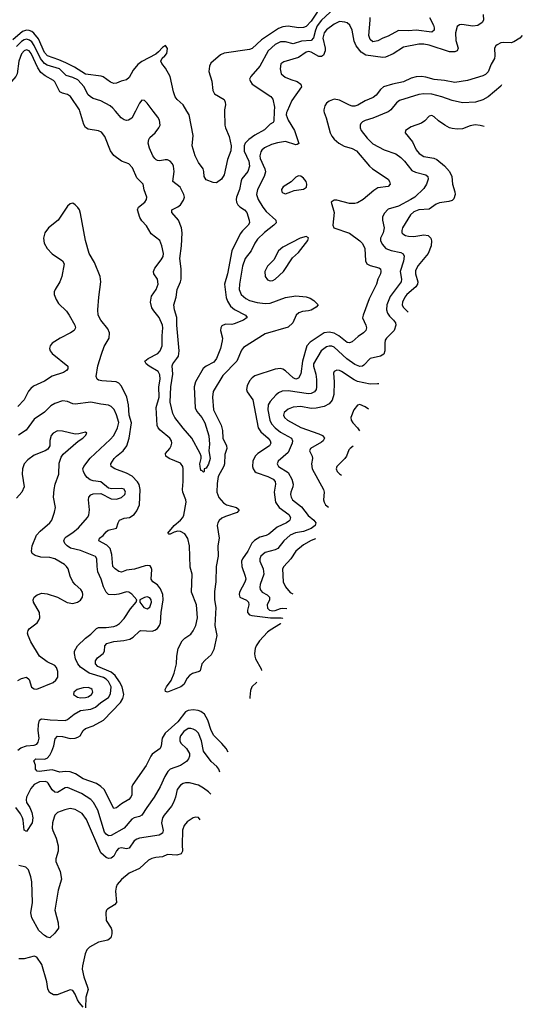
# Model space of a CAD drawing. Header units: inches. Extents: x 2057696 to 2160536, y 827480 to 1016834.
# Tile 137 of 256: x 2143676 to 2147597, y 873036 to 880713. Entities that reach past the tile are written whole.
import ezdxf

# ---------------------------------------------------------------- set-up
doc = ezdxf.new("R2010")
doc.units = ezdxf.units.IN
doc.header["$MEASUREMENT"] = 0
doc.layers.add('C1847', color=7, linetype='Continuous')
doc.layers.add('C1848', color=7, linetype='Continuous')

msp = doc.modelspace()

# ---------------------------------------------------------------- linework, layer by layer
at = {"layer": 'C1847', "color": 5}
for points, elevation in [([(2145762.7, 880000), (2145758.3, 879990), (2145755.7, 879970), (2145770, 879930.2), (2145821, 879850), (2145852.4, 879747.6), (2145841.4, 879738.6), (2145830, 879737.3), (2145750, 879762.6), (2145687.1, 879752.9), (2145640.6, 879739.4), (2145585.7, 879714.3), (2145563.8, 879696.2), (2145556.4, 879683.6), (2145550.5, 879650), (2145553.2, 879630), (2145587.4, 879550), (2145592.5, 879527.5), (2145582.5, 879490), (2145530.1, 879390), (2145523.9, 879350), (2145536.1, 879310), (2145571.8, 879251.8), (2145598.3, 879218.3), (2145673.6, 879150), (2145676.5, 879130), (2145659.7, 879110), (2145585.5, 879054.5), (2145530, 879001.5), (2145510, 878970.9), (2145481.5, 878910), (2145436.1, 878850), (2145414, 878790), (2145389.6, 878650.4), (2145388.2, 878610), (2145404.5, 878570), (2145438.9, 878538.9), (2145470, 878523.1), (2145528, 878508), (2145590, 878499.3), (2145630, 878501.7), (2145750, 878546.5), (2145830, 878559), (2145910, 878552.9), (2145942, 878542), (2145970, 878523.2), (2146005.3, 878490), (2145988.9, 878470), (2145950, 878447.8), (2145930, 878441.5), (2145882.8, 878437.2), (2145853, 878427), (2145832.4, 878407.6), (2145807.6, 878350), (2145770, 878314.7), (2145590, 878262.6), (2145423.1, 878156.9), (2145405.1, 878134.9), (2145369.3, 878050), (2145260.7, 877939.3), (2145186.2, 877813.8), (2145179.8, 877770), (2145188.2, 877670), (2145247, 877550), (2145257, 877510), (2145262, 877450), (2145290.1, 877390), (2145291.9, 877370), (2145276.9, 877323.1), (2145273.3, 877250), (2145268.2, 877231.8), (2145224.4, 877150), (2145216.1, 877096.1), (2145213.4, 877030), (2145230, 876986.5), (2145265.1, 876945.1), (2145290.4, 876930), (2145368.2, 876910), (2145387.6, 876890), (2145373.4, 876870), (2145280.6, 876839.4), (2145254.1, 876825.9), (2145232.4, 876807.6), (2145221.6, 876790), (2145217, 876770), (2145230.8, 876670), (2145222.2, 876610), (2145224.2, 876530), (2145208.6, 876450), (2145204.9, 876330), (2145194.9, 876254.9), (2145196.6, 876190), (2145205.1, 876130), (2145198.6, 875990), (2145212.8, 875910), (2145190, 875802.9), (2145170, 875759.7), (2145121.6, 875718.4), (2145096.9, 875690), (2145084.2, 875635.8), (2145077.3, 875630), (2145024.7, 875615.3), (2145000.1, 875599.9), (2144981.9, 875578.1), (2144957.7, 875530), (2144934, 875510), (2144830, 875469.1), (2144814.2, 875474.2), (2144811.3, 875490), (2144820.5, 875510), (2144858.5, 875561.5), (2144882.3, 875617.7), (2144899.8, 875690), (2144900.9, 875750), (2144912, 875810), (2144943.1, 875870), (2144963, 875890), (2145010, 875921.6), (2145030, 875947.9), (2145050.8, 875989.2), (2145062.6, 876050), (2145054.8, 876150), (2145016.1, 876250), (2145021.4, 876390), (2145004.9, 876444.9), (2144999.7, 876610), (2144987.8, 876667.8), (2144964.4, 876704.4), (2144930, 876722.3), (2144910, 876723.7), (2144882.1, 876717.9), (2144850, 876701.2), (2144840.6, 876700.6), (2144831.6, 876710), (2144881.6, 876770), (2144931.2, 876810), (2144947.9, 876830), (2144956.2, 876850), (2144974.5, 876950), (2144972.2, 876970), (2144948.2, 877030), (2144946, 877050), (2144952.1, 877112.1), (2144952.5, 877210), (2144948.4, 877230), (2144930, 877255.5), (2144841.8, 877290), (2144815.5, 877310), (2144814.2, 877330), (2144846.9, 877370), (2144858.3, 877390), (2144862.6, 877410), (2144859.4, 877430), (2144846.8, 877450), (2144771.5, 877511.5), (2144756.5, 877530), (2144749.4, 877549.4), (2144739.9, 877690), (2144765.1, 877770), (2144762.1, 877850), (2144772.6, 877910), (2144770, 877943.7), (2144755.2, 877970), (2144686.9, 878010), (2144662.3, 878030), (2144652.9, 878050), (2144678.3, 878070), (2144752.9, 878110), (2144771.6, 878130), (2144786.5, 878170), (2144787.5, 878247.5), (2144793.9, 878310), (2144790.5, 878330), (2144764.3, 878390), (2144721.6, 878441.6), (2144706.7, 878466.7), (2144695.2, 878510), (2144703.7, 878556.3), (2144741.5, 878610), (2144755.5, 878650), (2144750.8, 878690), (2144723.1, 878730), (2144719.7, 878750), (2144730, 878776.4), (2144780.8, 878839.2), (2144794.6, 878865.4), (2144798.7, 878890), (2144785.8, 878950), (2144769.8, 878989.8), (2144701.8, 879041.8), (2144666.2, 879106.2), (2144630, 879143.5), (2144612, 879170), (2144594, 879230), (2144603.7, 879250), (2144652.6, 879290), (2144665.7, 879310), (2144668.4, 879330), (2144646.6, 879386.6), (2144638.7, 879430), (2144590, 879480.5), (2144557.3, 879557.3), (2144528, 879588), (2144470, 879610.8), (2144410, 879652.8), (2144385.2, 879690), (2144341.4, 879801.4), (2144315.4, 879835.4), (2144290, 879846.4), (2144210, 879859.7), (2144190, 879873), (2144175.4, 879895.4), (2144146.2, 880000)], 280), ([(2144578.4, 880000), (2144550, 879945.1), (2144524.7, 879930), (2144510, 879927.1), (2144490, 879933), (2144467.1, 879947.1), (2144422.6, 880000)], 260), ([(2145661.2, 880000), (2145657.8, 879922.2), (2145653.4, 879910), (2145630, 879898.4), (2145586.5, 879853.5), (2145510, 879811.8), (2145462.3, 879777.7), (2145435.6, 879750), (2145426.8, 879730), (2145428, 879688), (2145462.4, 879610), (2145468.7, 879570), (2145456.3, 879530), (2145410, 879471.9), (2145403.3, 879456.7), (2145390.8, 879390), (2145368, 879330), (2145365.1, 879310), (2145368.1, 879290), (2145377.8, 879270), (2145393.4, 879253.4), (2145430.2, 879230), (2145449.2, 879210), (2145466.5, 879150), (2145467.6, 879130), (2145458.9, 879110), (2145413.5, 879066.5), (2145396.5, 879043.5), (2145331.1, 878910), (2145296, 878730), (2145275, 878650), (2145287.8, 878547.8), (2145298, 878518), (2145319.3, 878479.3), (2145352.2, 878452.2), (2145437.3, 878410), (2145450.7, 878390), (2145420.7, 878370), (2145350, 878341), (2145330, 878337.3), (2145280.9, 878339.1), (2145253.4, 878326.6), (2145245.2, 878310), (2145243.5, 878290), (2145257, 878230), (2145255.9, 878210), (2145241.9, 878150), (2145210.2, 878070), (2145190, 878043.1), (2145129.5, 878010.5), (2145107.6, 877992.4), (2145047.2, 877890), (2145035.8, 877850), (2145045.7, 877685.7), (2145058, 877658), (2145097.6, 877610), (2145121.3, 877570), (2145151.8, 877468.2), (2145157.5, 877402.5), (2145151.6, 877350), (2145163.1, 877290), (2145150, 877246), (2145130, 877215.3), (2145114, 877210), (2145114, 877190), (2145110, 877186), (2145098, 877198), (2145090, 877198), (2145082.7, 877230), (2145082, 877250), (2145092.7, 877290), (2145092.7, 877310), (2145083.6, 877330), (2145019.7, 877450), (2144950, 877527.4), (2144885.1, 877610), (2144870, 877642.7), (2144849.9, 877729.9), (2144855.4, 877850), (2144871.6, 877950), (2144866, 878014), (2144869.4, 878030.6), (2144902.8, 878070), (2144913.8, 878090), (2144920.7, 878130), (2144901.2, 878330), (2144903.1, 878390), (2144884, 878450), (2144879.4, 878490), (2144897, 878550), (2144904.9, 878610), (2144930, 878668.4), (2144934.9, 878690), (2144934.5, 878770), (2144924.9, 878850), (2144938.3, 878950), (2144944.2, 879050), (2144938, 879090), (2144915.3, 879150), (2144862.5, 879210), (2144863.1, 879230), (2144910, 879254.2), (2144929.9, 879270.1), (2144953.8, 879306.2), (2144960.4, 879330), (2144957.6, 879350), (2144927.3, 879407.3), (2144871.2, 879450), (2144882.2, 879530), (2144875.2, 879570), (2144867, 879590), (2144850, 879610.8), (2144830, 879619.4), (2144810, 879621), (2144770, 879612.7), (2144750, 879615.3), (2144741.1, 879621.1), (2144729.3, 879629.3), (2144714.8, 879650), (2144688.4, 879710), (2144679.4, 879750), (2144682.4, 879777.6), (2144690, 879793.4), (2144732.4, 879830), (2144762.2, 879870), (2144771.1, 879890), (2144766, 879930), (2144753.7, 879953.7), (2144717.5, 880000)], 260), ([(2145273.8, 880000), (2145277.6, 879890), (2145281.3, 879870), (2145310, 879801), (2145325.7, 879730), (2145322.6, 879690), (2145298, 879622), (2145270, 879502), (2145250, 879468.7), (2145210, 879441.2), (2145184, 879444), (2145130, 879464), (2145116, 879490), (2145113.2, 879530), (2145106, 879550), (2145070, 879599), (2145046, 879650), (2145022.4, 879730), (2145029.5, 879810.5), (2144997.7, 879970), (2144979.5, 880000)], 240), ([(2146049.3, 880000), (2146050.2, 879990), (2146066.3, 879946.3), (2146096.9, 879830), (2146110, 879805.3), (2146130, 879781.3), (2146166.4, 879750), (2146206.6, 879726.6), (2146270, 879708.9), (2146304.4, 879690), (2146404.2, 879570), (2146428.7, 879548.7), (2146550, 879470.3), (2146561.6, 879450), (2146567.3, 879430), (2146550, 879412.7), (2146470, 879401.1), (2146438.3, 879381.7), (2146354.3, 879310), (2146310, 879286), (2146290, 879279.5), (2146250, 879280.2), (2146150, 879305.1), (2146130, 879304.7), (2146106.7, 879290), (2146130.3, 879210), (2146119.1, 879110), (2146127.3, 879090), (2146249.3, 879049.3), (2146330, 878988.5), (2146350, 878968.2), (2146369.1, 878930), (2146372.4, 878832.4), (2146383.1, 878810), (2146410, 878796.5), (2146478.8, 878778.8), (2146490.4, 878770), (2146493.1, 878750), (2146490.2, 878730), (2146470.2, 878689.8), (2146458.8, 878650), (2146402.8, 878537.2), (2146354.5, 878410), (2146350, 878387.7), (2146377.5, 878330), (2146381, 878310), (2146375.6, 878290), (2146357.3, 878270), (2146316.8, 878243.2), (2146270, 878201.4), (2146250, 878192.8), (2146230, 878195.9), (2146166.9, 878246.9), (2146130, 878267.8), (2146090, 878277.2), (2146050, 878270.4), (2145942.1, 878197.9), (2145916.8, 878170), (2145881, 878050), (2145868.7, 877951.3), (2145850, 877918.9), (2145830, 877911), (2145810, 877919.3), (2145750, 877974.6), (2145730, 877986.8), (2145710, 877992.5), (2145670, 877988.8), (2145510, 877936.1), (2145490, 877921.1), (2145470, 877897.7), (2145450, 877858), (2145446.6, 877830), (2145450.7, 877810), (2145494.8, 877750), (2145536.4, 877530), (2145558, 877498), (2145613.7, 877450), (2145630.2, 877430), (2145635.2, 877410), (2145623.6, 877390), (2145533.4, 877330), (2145514.2, 877310), (2145493.6, 877270), (2145492.1, 877230), (2145497.2, 877210), (2145509.1, 877190), (2145521.4, 877181.4), (2145612.4, 877150), (2145652.9, 877130), (2145670, 877111.2), (2145671.4, 877090), (2145660.1, 877030), (2145672, 876950), (2145700.1, 876910), (2145775.3, 876855.3), (2145787.9, 876830), (2145782.6, 876810), (2145776.1, 876803.9), (2145756.1, 876790), (2145684.3, 876755.7), (2145620, 876700), (2145598.4, 876690), (2145550, 876678.4), (2145508.2, 876651.8), (2145487.5, 876630), (2145456.9, 876570), (2145414.4, 876510), (2145407, 876490), (2145409.4, 876450), (2145434.9, 876374.9), (2145439.1, 876350), (2145433.6, 876326.4), (2145391.1, 876250), (2145387, 876230), (2145394.6, 876210), (2145446, 876186), (2145461.2, 876170), (2145462.7, 876150), (2145452.6, 876110), (2145453.2, 876090), (2145470, 876072.3), (2145486.2, 876066.2), (2145631.6, 876048.4), (2145716.3, 876050), (2145726.3, 876046.3), (2145727.9, 876043.3)], 320), ([(2146558, 880000), (2146550, 879994.4), (2146430, 879944.4), (2146370, 879927.7), (2146350, 879917.2), (2146337.5, 879902.5), (2146332.4, 879890), (2146332.9, 879870), (2146340.6, 879850), (2146386.4, 879790), (2146430, 879744.8), (2146518.9, 879698.9), (2146610, 879668.1), (2146650, 879638), (2146677.8, 879610), (2146735.8, 879535.8), (2146762.7, 879522.7), (2146843.8, 879503.8), (2146860.3, 879490), (2146862.4, 879470), (2146850.2, 879429.8), (2146830, 879397.6), (2146757.7, 879330), (2146728.4, 879310), (2146630, 879259.1), (2146550, 879234.8), (2146518.6, 879201.4), (2146505.9, 879174.1), (2146506.2, 879150), (2146519.3, 879090), (2146511.7, 879050), (2146491.8, 879010), (2146491.6, 878990), (2146503.1, 878963.1), (2146531.7, 878930), (2146572.6, 878912.6), (2146650, 878898), (2146666.4, 878886.4), (2146675.2, 878870), (2146669.5, 878830), (2146643.8, 878750), (2146654.1, 878690), (2146650.9, 878670), (2146565.7, 878554.3), (2146540.1, 878490), (2146538.3, 878450), (2146544.9, 878424.9), (2146559.8, 878400.2), (2146592.4, 878370), (2146607.2, 878350), (2146611, 878330), (2146597.8, 878290), (2146536.3, 878230), (2146527.3, 878212.7), (2146523.5, 878190), (2146525, 878130), (2146515.8, 878104.2), (2146491.7, 878088.3), (2146410, 878071.2), (2146360.7, 878019.3), (2146350, 878012), (2146330, 878009.1), (2146290, 878024.6), (2146227.2, 878067.2), (2146130, 878159.8), (2146110, 878167.6), (2146090, 878167.7), (2146070, 878161.3), (2146027.8, 878130), (2145967.6, 878030), (2145967.3, 878010), (2145985.8, 877950), (2145991.9, 877908.1), (2145991.4, 877848.6), (2145987.7, 877830), (2145975.5, 877810), (2145950, 877797.8), (2145930, 877795.2), (2145770, 877818.6), (2145724.3, 877815.7), (2145695.9, 877804.1), (2145673.6, 877786.4), (2145630, 877736.8), (2145615.3, 877710), (2145610.6, 877670), (2145627.3, 877590), (2145641.5, 877561.5), (2145668.8, 877530), (2145710, 877497.5), (2145796.5, 877450), (2145805.2, 877430), (2145801.6, 877410), (2145770, 877339.1), (2145691.5, 877270), (2145685, 877250), (2145696, 877230), (2145770, 877182.8), (2145798.7, 877130), (2145809.3, 877090), (2145806.4, 877070), (2145790.2, 877030), (2145788.6, 877010), (2145793, 876990), (2145805, 876970), (2145875.2, 876915.2), (2145927.5, 876847.5), (2145971.3, 876810), (2145985.4, 876790), (2145980.2, 876770), (2145950, 876746.7), (2145890, 876721.8), (2145827.8, 876712.2), (2145786, 876694), (2145737.7, 876650), (2145690.6, 876589.4), (2145670, 876578.8), (2145590, 876557.2), (2145558.3, 876530), (2145548.1, 876510), (2145549.1, 876490), (2145574.4, 876430), (2145580.1, 876390), (2145553.2, 876310), (2145550, 876286.8), (2145553, 876270), (2145568.5, 876250), (2145607.5, 876227.5), (2145624.5, 876210), (2145625.5, 876190), (2145607.8, 876150), (2145610, 876125.6), (2145625, 876110), (2145650, 876103.9), (2145670, 876105.7), (2145710, 876121.3), (2145730, 876123.6), (2145760, 876121.8)], 340), ([(2147299.8, 879880.4), (2147268.8, 879888.8), (2147230, 879892.9), (2147190, 879885.1), (2147130, 879861.4), (2147090, 879859.3), (2147050, 879864), (2147028, 879870), (2146992.4, 879890), (2146943.8, 879923.8), (2146910, 879955.8), (2146890, 879965.6), (2146870, 879959.5), (2146835.6, 879924.4), (2146810, 879906), (2146730, 879876.9), (2146686.8, 879850), (2146682.4, 879830), (2146741.3, 879761.3), (2146770, 879697.6), (2146791.6, 879670), (2146830, 879645.4), (2146907.2, 879632.8), (2146930, 879622), (2146990, 879572.9), (2147028.9, 879530), (2147048, 879490), (2147051.1, 879431.1), (2147071.5, 879370), (2147074, 879350), (2147063.5, 879316.5), (2147050, 879303.9), (2147024.2, 879295.8), (2146950, 879284.6), (2146925.8, 879274.2), (2146870, 879234.5), (2146790, 879229.9), (2146750, 879213.6), (2146724.6, 879190), (2146663.2, 879090), (2146655.9, 879070), (2146657.8, 879050), (2146663.8, 879043.8), (2146686.4, 879030), (2146710, 879023.9), (2146750, 879022.3), (2146830, 879034.4), (2146862, 879030), (2146884.2, 879010), (2146888.9, 878988.9), (2146886.3, 878950), (2146862.4, 878890), (2146784.2, 878795.8), (2146764.1, 878755.9), (2146763.5, 878730), (2146782.2, 878670), (2146779.5, 878650), (2146767.3, 878630), (2146696.6, 878570), (2146681.4, 878550), (2146662.3, 878510), (2146660.2, 878490), (2146666.7, 878470), (2146706.8, 878432.8)], 360), ([(2145301.5, 875002.8), (2145285.7, 875030), (2145253.7, 875070), (2145190, 875132.3), (2145170, 875169.7), (2145144, 875250), (2145117.2, 875297.2), (2145090, 875319.4), (2145067.2, 875327.2), (2145030, 875331.2), (2144990, 875326.5), (2144970, 875315.8), (2144910, 875237.8), (2144810.6, 875149.4), (2144788.7, 875110), (2144780.7, 875050), (2144772, 875030), (2144710, 874986.6), (2144698, 874970), (2144663.4, 874896.6), (2144558.2, 874750), (2144550.2, 874730), (2144551.3, 874670), (2144542.6, 874650), (2144526.6, 874633.4), (2144470, 874599.8), (2144430, 874567.4), (2144410, 874562.4), (2144333.8, 874710), (2144310, 874734), (2144276.1, 874756.1), (2144170, 874793.6), (2144111.4, 874831.4), (2144070, 874847.3), (2144030, 874851.1), (2143990, 874846.7), (2143930, 874864.1), (2143828.7, 874850), (2143812.7, 874852.7), (2143800.3, 874870), (2143799.7, 874899.7), (2143785.2, 874934.8), (2143801.2, 874950), (2143870, 874946.1), (2143890, 874955.5), (2143910, 874978.3), (2143928, 875010), (2143942.2, 875050), (2143953.9, 875106.1), (2143970, 875125.8), (2144010, 875124.8), (2144070, 875107.1), (2144109.5, 875109.5), (2144130, 875117.7), (2144146.9, 875130), (2144170.8, 875169.2), (2144190, 875185), (2144250, 875205.9), (2144330, 875251), (2144463.7, 875390), (2144481.1, 875418.9), (2144487.4, 875450), (2144474.6, 875510), (2144454.9, 875550), (2144420.1, 875600.1), (2144390, 875626.5), (2144286, 875670), (2144268.1, 875690), (2144267.1, 875712.9), (2144283.5, 875736.5), (2144328.3, 875771.7), (2144337.6, 875790), (2144339.7, 875830), (2144357, 875850), (2144410, 875864.4), (2144487.3, 875872.7), (2144536.4, 875883.6), (2144562.3, 875897.7), (2144610, 875946), (2144621.2, 875950), (2144710, 875944.3), (2144730, 875951.9), (2144750, 875966.7), (2144767.2, 875990), (2144775.2, 876010), (2144778.5, 876090), (2144794, 876190), (2144791.6, 876230), (2144775, 876275), (2144750, 876307.3), (2144714.8, 876330), (2144702, 876350), (2144705.9, 876425.9), (2144702.2, 876442.2), (2144693.9, 876453.9), (2144670, 876458), (2144655.5, 876455.5), (2144571.6, 876428.4), (2144510, 876419.9), (2144470, 876406), (2144450, 876409.8), (2144419.7, 876430), (2144402.6, 876450), (2144396, 876544), (2144382.5, 876590), (2144356.4, 876616.4), (2144293.3, 876650), (2144299.7, 876670), (2144327.6, 876690), (2144350, 876719.1), (2144366.9, 876733.1), (2144431.6, 876748.4), (2144443.5, 876790), (2144455.6, 876810), (2144490, 876825.5), (2144532.3, 876832.3), (2144570, 876854), (2144590, 876882.6), (2144609.9, 876930.1), (2144616.4, 877050), (2144607.4, 877087.4), (2144594.7, 877110), (2144552.6, 877152.6), (2144510, 877176.7), (2144418, 877210), (2144388.7, 877230), (2144386.3, 877250), (2144414, 877290), (2144432.2, 877310), (2144482.2, 877350), (2144511.9, 877390), (2144531, 877450), (2144548.2, 877570), (2144528.9, 877630), (2144523.8, 877710), (2144511.4, 877770), (2144470, 877856.3), (2144450, 877879.1), (2144428.9, 877888.9), (2144315.6, 877895.6), (2144290, 877901.4), (2144279.1, 877910), (2144271.8, 877930), (2144286.7, 878013.3), (2144314.4, 878105.6), (2144335.2, 878164.8), (2144373.5, 878230), (2144376.4, 878270), (2144363.3, 878303.3), (2144308, 878370), (2144288.3, 878410), (2144286, 878450), (2144292.1, 878550), (2144309.8, 878670), (2144302.7, 878710), (2144258.3, 878818.3), (2144216.8, 878890), (2144188.8, 878990), (2144150, 879202), (2144141.3, 879230), (2144130, 879249.4), (2144110, 879269.5), (2144090, 879280.9), (2144070, 879277.2), (2144050, 879258), (2143975.6, 879150), (2143900.3, 879090), (2143873.1, 879050), (2143860.9, 879010), (2143867.9, 878970), (2143890.3, 878930), (2143930, 878887.2), (2144010, 878832.2), (2144023.1, 878810), (2144005.3, 878710), (2143987.9, 878670), (2143953.1, 878610), (2143945.7, 878590), (2143945.3, 878570), (2143959.5, 878530), (2143979.6, 878499.6), (2144039.9, 878439.9), (2144062.4, 878410), (2144106.7, 878330), (2144110.4, 878310), (2144100.5, 878290), (2144073.4, 878270), (2143991.1, 878228.9), (2143930.5, 878190), (2143914.4, 878170), (2143908.8, 878150), (2143914.4, 878130), (2143928.2, 878110), (2144050.4, 878010), (2144052, 877990), (2144042.2, 877977.8), (2144018, 877962), (2143930, 877932.7), (2143870, 877894), (2143784.6, 877855.4), (2143762.3, 877837.7), (2143744.6, 877815.4), (2143711.3, 877750), (2143662.6, 877697.4)], 320), ([(2146478, 877874.3), (2146467.8, 877872.2), (2146410, 877871.8), (2146310, 877891.7), (2146284.1, 877904.1), (2146185.6, 877970), (2146170, 877978.7), (2146150, 877981), (2146129.3, 877970.7), (2146123.4, 877956.6), (2146128.6, 877888.6), (2146125.5, 877790), (2146114.4, 877745.6), (2146090, 877717.8), (2146050, 877698), (2145990, 877682.6), (2145950, 877681.6), (2145870, 877696.8), (2145810, 877690.6), (2145770, 877675.3), (2145740.2, 877650), (2145735, 877630), (2145741.2, 877610), (2145764, 877590), (2145870, 877532), (2146010, 877484.6), (2146037, 877470), (2146053.4, 877450), (2146044.2, 877430), (2146030, 877418.5), (2145944.6, 877370), (2145937.4, 877350), (2145957.8, 877310), (2145960.2, 877290), (2145952.8, 877250), (2145956.5, 877210), (2146044.9, 877050), (2146051.4, 877030), (2146046.2, 876970), (2146050.2, 876950), (2146061.1, 876930), (2146084, 876912.7)], 360), ([(2143662.2, 875017.8), (2143684.9, 875035.1), (2143730, 875051.2), (2143790, 875055.5), (2143810, 875062.6), (2143821, 875079), (2143827.9, 875110), (2143818.9, 875170), (2143821.5, 875218.5), (2143829.7, 875250.3), (2143841.7, 875258.3), (2143850, 875261.6), (2143912.9, 875252.9), (2144031.6, 875248.4), (2144050, 875255.8), (2144101.6, 875298.4), (2144150, 875326.8), (2144230, 875335.9), (2144267.5, 875352.5), (2144310, 875388.8), (2144370, 875427.8), (2144384.1, 875455.9), (2144388.6, 875510), (2144370, 875552.4), (2144351.7, 875571.7), (2144330, 875583), (2144216.7, 875616.7), (2144150, 875664.6), (2144129.1, 875690), (2144110.6, 875730), (2144103.1, 875770), (2144104.7, 875790), (2144126.6, 875830), (2144188.9, 875891.1), (2144230, 875921.1), (2144274.8, 875965.2), (2144290, 875972.8), (2144350, 875973.3), (2144410, 875981.3), (2144431.7, 875988.3), (2144455.9, 876004.1), (2144490, 876043.6), (2144541.5, 876118.5), (2144585.6, 876170), (2144589.5, 876190), (2144550, 876234.7), (2144528.5, 876248.5), (2144510, 876251.1), (2144450, 876232.7), (2144412.4, 876227.6), (2144370, 876231.9), (2144350.9, 876250), (2144330.8, 876290), (2144311.3, 876350), (2144286.7, 876406.7), (2144279.2, 876450), (2144276.8, 876510), (2144267.7, 876527.7), (2144150, 876572.9), (2144072.4, 876592.4), (2144045.3, 876610), (2144028.6, 876628.6), (2144021.4, 876650), (2144027.7, 876670), (2144038.7, 876681.3), (2144090, 876714.4), (2144134, 876750), (2144204.2, 876830), (2144214.3, 876850), (2144221.6, 876890), (2144212.3, 876970), (2144216, 876990), (2144230, 877006.8), (2144250, 877014.9), (2144310, 877017.1), (2144390, 876977.8), (2144430, 876973.4), (2144470, 876988.4), (2144496.4, 877010), (2144502.7, 877030), (2144490, 877051.8), (2144470, 877058.5), (2144395.3, 877055.3), (2144370, 877058.7), (2144310, 877109.7), (2144250, 877116.8), (2144225.1, 877125.1), (2144203.1, 877143.1), (2144185.3, 877165.3), (2144172.8, 877190), (2144169.8, 877210), (2144175.8, 877230), (2144225.3, 877294.7), (2144381.6, 877438.4), (2144409.9, 877470), (2144440.2, 877530), (2144450, 877572.3), (2144431.9, 877631.9), (2144413.1, 877673.1), (2144390, 877698), (2144370, 877707.5), (2144310, 877713.7), (2144230, 877730.7), (2144110, 877714.5), (2144090, 877717.2), (2144050, 877736.9), (2144010, 877740.4), (2143950, 877721.4), (2143918.1, 877701.9), (2143870, 877652.9), (2143790, 877599.2), (2143727, 877513), (2143665.6, 877474.4)], 340), ([(2146396.2, 877674.7), (2146370, 877693), (2146330, 877711.5), (2146310, 877706.6), (2146283.7, 877670), (2146260.4, 877610), (2146263.1, 877590), (2146274, 877570), (2146311, 877531), (2146326.8, 877506.8), (2146327, 877505.8)], 380), ([(2143660.9, 875559.1), (2143690, 875574.9), (2143730, 875586), (2143748.9, 875568.9), (2143769.1, 875509.1), (2143790, 875495.2), (2143810, 875494), (2143935.9, 875544.1), (2143957.8, 875562.2), (2143973.1, 875586.9), (2143974.5, 875630), (2143962.4, 875662.4), (2143950, 875676.9), (2143890, 875706.3), (2143830, 875751.3), (2143762.9, 875862.9), (2143741.1, 875910), (2143737.8, 875930), (2143741.5, 875950), (2143750, 875962), (2143811.5, 876010), (2143826.3, 876030), (2143833.6, 876050), (2143830.9, 876090.9), (2143782.9, 876170), (2143782, 876190), (2143789.4, 876210), (2143811.2, 876228.8), (2143850, 876240.3), (2143890, 876235.8), (2143970.2, 876210.2), (2144047.2, 876167.2), (2144090, 876159.4), (2144127.6, 876170), (2144150, 876187.6), (2144165.3, 876210), (2144169.8, 876230), (2144166.4, 876250), (2144153.1, 876270), (2144108.2, 876308.2), (2144089.7, 876330), (2144070, 876373.2), (2144054.5, 876430), (2144042, 876450), (2144025.3, 876465.3), (2143949.6, 876510), (2143910, 876518.5), (2143842.1, 876522.1), (2143796.1, 876536.1), (2143774.3, 876550), (2143767, 876570), (2143773.8, 876610), (2143807.7, 876692.3), (2143835.7, 876724.3), (2143912.2, 876790), (2143925.7, 876810), (2143946.6, 876873.4), (2143954.5, 876910), (2143940.7, 876990), (2143946, 877050), (2143954, 877090), (2143982.2, 877170), (2143985, 877255), (2143998.8, 877301.2), (2144015.4, 877324.6), (2144133.3, 877426.7), (2144169, 877450), (2144189, 877470), (2144199, 877490), (2144190, 877497.2), (2144136.7, 877483.3), (2144110, 877481.6), (2144010, 877504.7), (2143970, 877506.3), (2143937.1, 877490), (2143922.6, 877470), (2143912.2, 877432.2), (2143910.3, 877390), (2143895.9, 877364.1), (2143874.8, 877350), (2143790, 877316.4), (2143739, 877281), (2143710.2, 877250), (2143697.5, 877210), (2143695, 877170), (2143711.4, 877070), (2143691.6, 877030), (2143650, 876981.3)], 360), ([(2146278.7, 877387.9), (2146253, 877370), (2146242.4, 877357.6), (2146225.3, 877310), (2146212.6, 877290), (2146150.3, 877230), (2146144.4, 877210), (2146152.9, 877190), (2146170.9, 877170.9), (2146186.3, 877162.5)], 380), ([(2145982.5, 876664.9), (2145950, 876652.8), (2145890, 876619.2), (2145829.4, 876570), (2145790, 876507.7), (2145736.9, 876450), (2145726, 876430), (2145731.6, 876330), (2145750.5, 876290.5), (2145786.2, 876246.2), (2145806.4, 876235.2)], 360), ([(2145712, 876004.6), (2145710, 876002.4), (2145630, 875953.3), (2145610, 875936.3), (2145546.7, 875870), (2145520.7, 875830), (2145513.2, 875810), (2145506.7, 875770), (2145509.1, 875750), (2145515.5, 875730), (2145559.7, 875650), (2145561.5, 875637.3)], 320), ([(2145524.8, 875547.6), (2145487.9, 875512.1), (2145476.7, 875483.3), (2145470.2, 875429.8), (2145472.3, 875419.6)], 320), ([(2145237.6, 874846.7), (2145229.8, 874870), (2145214.5, 874890), (2145170.9, 874930), (2145109, 875009), (2145094.7, 875090), (2145070, 875149.8), (2145050, 875170.5), (2145030, 875181.9), (2145010, 875186.7), (2144990, 875184.8), (2144956.7, 875163.3), (2144931.4, 875130), (2144924.2, 875110), (2144924.7, 875090), (2144932.5, 875072.5), (2144976.2, 875030), (2145000.7, 874990), (2145000.7, 874970), (2144993, 874950), (2144978.4, 874930), (2144930, 874896.3), (2144851.1, 874868.9), (2144830.5, 874849.5), (2144807.7, 874812.3), (2144772.6, 874730), (2144726.3, 874650), (2144666.8, 874570), (2144630, 874511.1), (2144610, 874499.3), (2144570, 874488.9), (2144550, 874478.4), (2144491.8, 874410), (2144390, 874351.2), (2144370, 874349.9), (2144350, 874361.1), (2144338.1, 874378.1), (2144284.6, 874550), (2144252.6, 874610), (2144232.1, 874632.1), (2144159.1, 874679.1), (2144050, 874724.8), (2144030, 874722.3), (2143970, 874687.5), (2143950, 874690.7), (2143929.1, 874709.1), (2143899.2, 874759.2), (2143890, 874768.3), (2143873.6, 874773.6), (2143830, 874768.9), (2143790, 874749.8), (2143762, 874718), (2143730.1, 874650), (2143726.4, 874630), (2143729.3, 874610), (2143756.2, 874570), (2143770.8, 874530.8), (2143778.4, 874490), (2143772.2, 874450), (2143730, 874382.7), (2143710, 874393.2), (2143703.2, 874470), (2143696.8, 874490), (2143681.2, 874521.2), (2143646.8, 874570)], 340), ([(2145166.9, 874674.2), (2145150, 874693.3), (2145110, 874720.9), (2145070, 874743.9), (2145001.6, 874761.6), (2144970, 874762.2), (2144950, 874756.8), (2144930, 874743.9), (2144905.2, 874710), (2144891.2, 874650), (2144875.8, 874610), (2144859.3, 874580.7), (2144801.8, 874510), (2144790.7, 874489.3), (2144783.5, 874450), (2144794.5, 874390), (2144788.9, 874370), (2144764.5, 874355.5), (2144610, 874330.6), (2144590, 874323.5), (2144569.1, 874310), (2144530, 874252.4), (2144510, 874248.9), (2144470, 874255.4), (2144446.5, 874250), (2144430, 874231.1), (2144410, 874191.5), (2144390, 874175.1), (2144370, 874172.2), (2144350, 874181), (2144310, 874217.7), (2144196.2, 874476.2), (2144162.2, 874522.2), (2144110, 874555), (2144070, 874562.9), (2144027.2, 874552.8), (2143970, 874529.8), (2143951.1, 874510), (2143944.6, 874495.4), (2143932.8, 874450), (2143929.2, 874410), (2143933.8, 874390), (2143960.7, 874330), (2143977.3, 874270), (2143976.9, 874230), (2143958, 874170), (2143957.5, 874150), (2143991.6, 874070), (2144002.6, 874010), (2143975.3, 873924.7), (2143950.3, 873770), (2143975.5, 873670), (2143979.1, 873630), (2143950, 873589.3), (2143910, 873554), (2143890, 873559.3), (2143870, 873572), (2143826, 873610), (2143769.8, 873710), (2143763.4, 873750), (2143775.7, 873830), (2143771.3, 873990), (2143763.7, 874030), (2143744.3, 874084.3), (2143724.3, 874104.3), (2143670, 874116.8)], 360), ([(2145084.8, 874473.7), (2145070, 874490.9), (2145050, 874494.8), (2145030, 874489.8), (2144983, 874457), (2144959.6, 874430), (2144947.1, 874392.9), (2144942.3, 874277.7), (2144946.2, 874230), (2144936.5, 874210), (2144902, 874198), (2144830, 874203.5), (2144790, 874186.6), (2144738.6, 874181.4), (2144707.1, 874172.9), (2144681.5, 874158.5), (2144610, 874095.3), (2144530, 874056.9), (2144470, 874008.4), (2144437.3, 873970), (2144428, 873950), (2144422.5, 873917.5), (2144431, 873829), (2144414.9, 873810), (2144361.8, 873778.2), (2144354.4, 873770), (2144348.9, 873751.1), (2144351.5, 873690), (2144389.3, 873630), (2144393.6, 873610), (2144394.1, 873585.9), (2144386.2, 873553.8), (2144364.8, 873535.2), (2144290, 873519.9), (2144219.4, 873480.6), (2144198.8, 873461.2), (2144185.5, 873430), (2144165.3, 873334.7), (2144164.1, 873310), (2144176.6, 873250), (2144206, 873170), (2144209.3, 873150), (2144192.9, 873090), (2144190, 873008)], 380), ([(2144170, 873012.7), (2144139.7, 873050), (2144127, 873070), (2144110, 873114.5), (2144090, 873143.6), (2144070, 873147.8), (2143968.2, 873108.2), (2143939, 873110), (2143908.5, 873128.5), (2143895.3, 873155.3), (2143888.2, 873210), (2143850, 873346.6), (2143810, 873403.5), (2143790, 873411.6), (2143710, 873389.8), (2143669.3, 873389.3)], 380)]:
    msp.add_lwpolyline(points, dxfattribs=dict(at, elevation=elevation))
for points, elevation in [([(2145850, 879494.8), (2145830, 879486.2), (2145792.5, 879447.5), (2145730.3, 879410), (2145718.8, 879390), (2145721.3, 879370), (2145730, 879361.8), (2145750, 879355.2), (2145790, 879369.4), (2145818.1, 879381.9), (2145889.8, 879390.2), (2145914.3, 879405.7), (2145916.9, 879430), (2145909.7, 879450), (2145890, 879476.8), (2145870, 879491.6)], 320), ([(2145910, 879021.3), (2145864.4, 879010), (2145730, 878939.1), (2145694.2, 878910), (2145658.8, 878841.2), (2145608.4, 878790), (2145587.5, 878750), (2145590.7, 878710.7), (2145610, 878685.4), (2145630, 878675.4), (2145650, 878678.7), (2145670, 878689.5), (2145733.9, 878750), (2145805.1, 878854.9), (2145850, 878897.3), (2145923, 878990), (2145930, 879012.3)], 320), ([(2144670, 876211.6), (2144650, 876208.4), (2144613.4, 876190), (2144612.4, 876170), (2144643.2, 876130), (2144670, 876119.7), (2144690, 876131.7), (2144703.4, 876170), (2144700.8, 876190), (2144690, 876205.4)], 340), ([(2144210, 875505), (2144170, 875504), (2144123.8, 875490), (2144098.4, 875470), (2144096.4, 875450), (2144126.4, 875430), (2144150, 875425.5), (2144190, 875426.6), (2144210, 875432.7), (2144235.5, 875450), (2144246.2, 875470), (2144241.3, 875490), (2144230, 875498)], 360)]:
    msp.add_lwpolyline(points, close=True, dxfattribs=dict(at, elevation=elevation))
at = {"layer": 'C1848', "color": 5}
for points, elevation in [([(2146041.7, 880838.3), (2145950, 880701.4), (2145910, 880659.8), (2145890, 880651.4), (2145850.7, 880649.3), (2145770, 880661.6), (2145730, 880656.2), (2145695.1, 880644.9), (2145563.6, 880556.4), (2145490, 880488.9), (2145470, 880480.3), (2145270, 880452.2), (2145242.3, 880437.7), (2145167.2, 880372.8), (2145156.1, 880350), (2145151.3, 880310), (2145174.1, 880234.1), (2145181.4, 880161.4), (2145195.6, 880135.6), (2145270.3, 880090.3), (2145279.1, 880070), (2145282, 880050), (2145273.4, 880010), (2145273.8, 880000)], 240), ([(2146130, 880801.1), (2146030, 880709.4), (2145995.8, 880664.2), (2145982.4, 880630), (2145968.6, 880571.4), (2145950.4, 880549.6), (2145874.7, 880545.3), (2145810, 880524.1), (2145750, 880539.3), (2145710, 880539.4), (2145670, 880518.3), (2145613.3, 880470), (2145550.1, 880349.9), (2145479.3, 880270), (2145468.5, 880250), (2145475.3, 880230), (2145490.3, 880210), (2145633.9, 880113.9), (2145650, 880093), (2145662.6, 880030), (2145661.2, 880000)], 260), ([(2147292.8, 880752.8), (2147293.1, 880710), (2147284.4, 880690), (2147250, 880668.2), (2147210, 880662.5), (2147124.1, 880675.9), (2147106.8, 880673.2), (2147090, 880660.7), (2147076.9, 880610), (2147079.5, 880550), (2147095.7, 880490), (2147090, 880469.8), (2147070, 880461.7), (2147030, 880461), (2146870, 880513.8), (2146830, 880521.8), (2146790, 880522.5), (2146670, 880497.8), (2146590, 880447.5), (2146530, 880420.2), (2146510, 880419), (2146375.6, 880435.6), (2146340.5, 880460.5), (2146300.2, 880510), (2146285.5, 880545.5), (2146270, 880631.8), (2146251, 880671), (2146230, 880687.2), (2146213.5, 880693.5), (2146170, 880698.5), (2146130, 880678.9), (2146070, 880633.6), (2146050.1, 880609.9), (2146041.5, 880570), (2146059.5, 880490), (2146059.4, 880470), (2146045, 880435), (2146030, 880426.3), (2146010, 880426.2), (2145950, 880459.9), (2145930, 880465.5), (2145910, 880460.5), (2145850, 880417.3), (2145735.5, 880384.5), (2145712.5, 880367.5), (2145706.8, 880330), (2145715.3, 880290), (2145745.9, 880265.9), (2145790, 880245.5), (2145841.6, 880230), (2145870.2, 880210), (2145873.6, 880190), (2145798.6, 880081.4), (2145762.7, 880000)], 280), ([(2146873.2, 880730), (2146905, 880670), (2146910.2, 880650), (2146908.7, 880630), (2146890, 880616), (2146770, 880629.9), (2146710, 880625.3), (2146632.1, 880627.9), (2146550, 880583.5), (2146510, 880569.8), (2146470, 880548.2), (2146430, 880540.3), (2146410, 880557.4), (2146400.8, 880590), (2146410.5, 880710), (2146409, 880730)], 260), ([(2144979.5, 880000), (2144950, 880048.7), (2144904.1, 880090), (2144889, 880110), (2144876.2, 880150), (2144850.6, 880270.6), (2144814.6, 880334.6), (2144785.4, 880370), (2144776.9, 880390), (2144786.3, 880413.7), (2144809.2, 880430), (2144823.7, 880450), (2144829.3, 880489.3), (2144812.7, 880512.7), (2144790, 880497.2), (2144759, 880461), (2144737, 880443), (2144630, 880387.4), (2144596.8, 880363.2), (2144560.6, 880319.4), (2144530, 880263), (2144510, 880242.6), (2144466.7, 880233.3), (2144430, 880217.4), (2144410, 880216.4), (2144384.9, 880224.9), (2144327.1, 880267.1), (2144312.6, 880272.6), (2144190, 880288.7), (2144102.9, 880342.9), (2144036.9, 880376.9), (2143980.8, 880400.8), (2143892.1, 880430), (2143870, 880456.2), (2143822.4, 880562.4), (2143786.8, 880606.8), (2143770, 880620.4), (2143750, 880628.6), (2143730, 880630.5), (2143698.8, 880621.2), (2143623.3, 880556.7)], 240), ([(2147597, 880588.5), (2147577, 880570), (2147530, 880539), (2147510, 880531.3), (2147450, 880534.2), (2147430, 880531.2), (2147402, 880518), (2147391.2, 880510), (2147380.6, 880490), (2147383, 880430), (2147378.9, 880410), (2147352.8, 880367.2), (2147330, 880306.2), (2147310, 880284.6), (2147290, 880275.8), (2147170, 880238.2), (2147070, 880223.9), (2146990, 880239.2), (2146910, 880246.7), (2146845.6, 880265.6), (2146810, 880270.5), (2146770, 880267.7), (2146730, 880255.8), (2146670, 880227.2), (2146583, 880210), (2146514.9, 880190), (2146490, 880168.5), (2146455.7, 880124.3), (2146434.4, 880105.6), (2146370, 880080.7), (2146312.9, 880047.1), (2146290, 880038.8), (2146270, 880038.8), (2146250, 880045.3), (2146170, 880086.1), (2146130, 880092.5), (2146090, 880078.3), (2146070, 880060.9), (2146057.7, 880042.3), (2146048.5, 880010), (2146049.3, 880000)], 320), ([(2144422.6, 880000), (2144403.1, 880023.1), (2144380.7, 880040.7), (2144310, 880079.8), (2144250, 880098.5), (2144227.6, 880110), (2144208.7, 880128.7), (2144179.9, 880190), (2144130, 880243), (2144090, 880263.1), (2144037.4, 880277.4), (2143987.3, 880330), (2143890, 880359.4), (2143870, 880371.9), (2143837.2, 880410), (2143790, 880512.7), (2143770, 880540.7), (2143753.7, 880553.7), (2143730, 880561.5), (2143710, 880555.9), (2143690, 880542.8), (2143650, 880505)], 260), ([(2144146.2, 880000), (2144143.4, 880010), (2144072.9, 880112.9), (2144049.9, 880129.9), (2144010, 880139.4), (2143990, 880150.8), (2143950, 880227), (2143939.4, 880239.4), (2143875.3, 880275.3), (2143842.2, 880302.2), (2143817.9, 880337.9), (2143764.3, 880450), (2143750, 880469.2), (2143730, 880476.9), (2143710, 880469.8), (2143690, 880446.4), (2143670.1, 880390), (2143655.7, 880290), (2143645.9, 880270), (2143576.4, 880190), (2143554.7, 880150), (2143550.7, 880130), (2143570.8, 880030), (2143581.4, 880000)], 280), ([(2147434.2, 880203.8), (2147430, 880195.1), (2147329.3, 880110.7), (2147290, 880088.5), (2147230.8, 880069.2), (2147130, 880065.5), (2147050, 880082.2), (2146970, 880112.1), (2146890, 880131.6), (2146830, 880135.5), (2146790.6, 880129.4), (2146638.5, 880081.5), (2146615.8, 880064.2), (2146572.3, 880010), (2146558, 880000)], 340), ([(2144717.5, 880000), (2144670, 880060.9), (2144650, 880082.7), (2144630, 880086), (2144610, 880061.2), (2144578.4, 880000)], 260)]:
    msp.add_lwpolyline(points, dxfattribs=dict(at, elevation=elevation))

doc.saveas('drawing.dxf')
